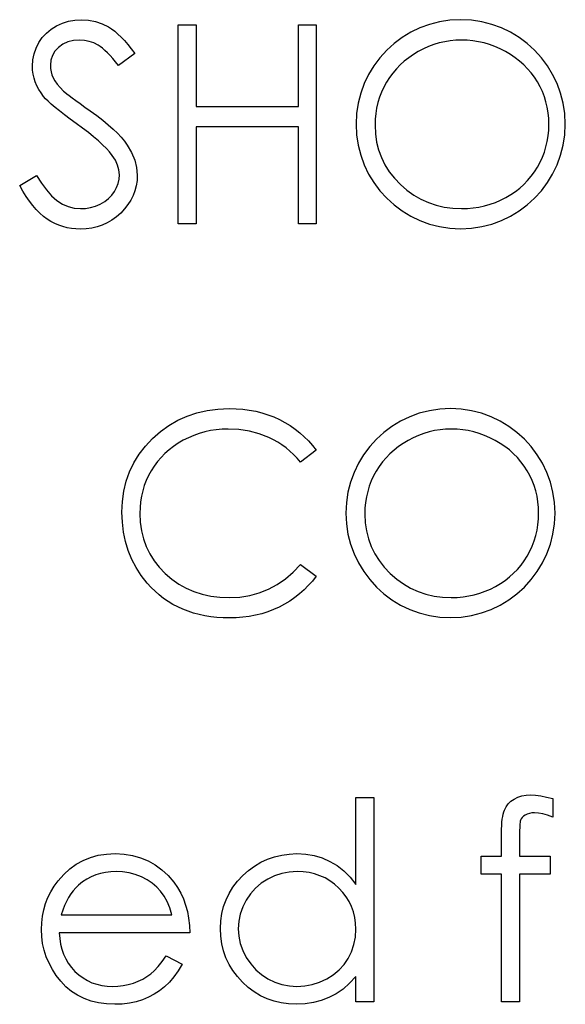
# Model space of a CAD drawing. Header units: inches. Extents: x 1694 to 2505, y -239 to -56.
# Tile 174 of 179: x 1843.664 to 1844.041, y -81.965 to -81.284. Entities that reach past the tile are written whole.
import ezdxf

# ---------------------------------------------------------------- set-up
doc = ezdxf.new("R2010")
doc.units = ezdxf.units.IN
doc.header["$LTSCALE"] = 0.5
doc.header["$MEASUREMENT"] = 0

msp = doc.modelspace()

# ---------------------------------------------------------------- linework, layer by layer
at = {"color": 7, "linetype": 'Continuous'}
for p, q in [((1843.6853, -81.29016), (1843.68902, -81.28784)), ((1843.68902, -81.28784), (1843.69308, -81.28599)), ((1843.69308, -81.28599), (1843.69733, -81.28463)), ((1843.69733, -81.28463), (1843.70172, -81.28386)), ((1843.70172, -81.28386), (1843.7063, -81.28359)), ((1843.7063, -81.28359), (1843.71116, -81.28389)), ((1843.71116, -81.28389), (1843.71588, -81.28483)), ((1843.71588, -81.28483), (1843.72041, -81.2864)), ((1843.72041, -81.2864), (1843.7248, -81.28858)), ((1843.7248, -81.28858), (1843.72698, -81.28996)), ((1843.77305, -81.28712), (1843.78541, -81.28712)), ((1843.77305, -81.42491), (1843.77305, -81.28712)), ((1843.78541, -81.28712), (1843.78541, -81.34365)), ((1843.85608, -81.34365), (1843.85608, -81.28712)), ((1843.85608, -81.28712), (1843.86844, -81.28712)), ((1843.86844, -81.28712), (1843.86844, -81.42491)), ((1843.67914, -81.29595), (1843.68198, -81.29283)), ((1843.68198, -81.29283), (1843.6853, -81.29016)), ((1843.72698, -81.28996), (1843.72916, -81.29159)), ((1843.72916, -81.29159), (1843.73139, -81.2935)), ((1843.73139, -81.2935), (1843.73366, -81.29565)), ((1843.67481, -81.30321), (1843.67671, -81.29943)), ((1843.67671, -81.29943), (1843.67914, -81.29595)), ((1843.69341, -81.30056), (1843.69038, -81.30277)), ((1843.69683, -81.29899), (1843.69341, -81.30056)), ((1843.70067, -81.29802), (1843.69683, -81.29899)), ((1843.70492, -81.29772), (1843.70067, -81.29802)), ((1843.70832, -81.29794), (1843.70492, -81.29772)), ((1843.71157, -81.29857), (1843.70832, -81.29794)), ((1843.71469, -81.29965), (1843.71157, -81.29857)), ((1843.71767, -81.30117), (1843.71469, -81.29965)), ((1843.71917, -81.30214), (1843.71767, -81.30117)), ((1843.72077, -81.30335), (1843.71917, -81.30214)), ((1843.73366, -81.29565), (1843.73595, -81.29808)), ((1843.73595, -81.29808), (1843.73827, -81.30076)), ((1843.73827, -81.30076), (1843.74064, -81.30371)), ((1843.94615, -81.30216), (1843.94256, -81.30376)), ((1843.94982, -81.30081), (1843.94615, -81.30216)), ((1843.95352, -81.29968), (1843.94982, -81.30081)), ((1843.95727, -81.29882), (1843.95352, -81.29968)), ((1843.96108, -81.29822), (1843.95727, -81.29882)), ((1843.96494, -81.29783), (1843.96108, -81.29822)), ((1843.96887, -81.29772), (1843.96494, -81.29783)), ((1843.97284, -81.29783), (1843.96886, -81.29772)), ((1843.97676, -81.29822), (1843.97284, -81.29783)), ((1843.98062, -81.29882), (1843.97676, -81.29822)), ((1843.98446, -81.29968), (1843.98062, -81.29882)), ((1843.98821, -81.30081), (1843.98446, -81.29968)), ((1843.99191, -81.30216), (1843.98821, -81.30081)), ((1843.99558, -81.30376), (1843.99191, -81.30216)), ((1843.67263, -81.31138), (1843.67345, -81.30719)), ((1843.67345, -81.30719), (1843.67481, -81.30321)), ((1843.68612, -81.30837), (1843.68508, -81.31163)), ((1843.68789, -81.30542), (1843.68612, -81.30837)), ((1843.69038, -81.30277), (1843.68789, -81.30542)), ((1843.72242, -81.30479), (1843.72077, -81.30335)), ((1843.72413, -81.30644), (1843.72242, -81.30479)), ((1843.72596, -81.30832), (1843.72413, -81.30644)), ((1843.72783, -81.31044), (1843.72596, -81.30832)), ((1843.74301, -81.30691), (1843.73184, -81.31538)), ((1843.74064, -81.30371), (1843.74301, -81.30691)), ((1843.93557, -81.30766), (1843.93234, -81.30989)), ((1843.939, -81.30561), (1843.93557, -81.30766)), ((1843.94256, -81.30376), (1843.939, -81.30561)), ((1843.99917, -81.30561), (1843.99558, -81.30376)), ((1844.00265, -81.30766), (1843.99917, -81.30561)), ((1844.00591, -81.30986), (1844.00265, -81.30766)), ((1843.67235, -81.31574), (1843.67263, -81.31138)), ((1843.67246, -81.31853), (1843.67235, -81.31574)), ((1843.68508, -81.31163), (1843.68472, -81.31516)), ((1843.68472, -81.31516), (1843.68483, -81.31737)), ((1843.72979, -81.31279), (1843.72783, -81.31044)), ((1843.73184, -81.31538), (1843.72979, -81.31279)), ((1843.92647, -81.31486), (1843.92382, -81.31759)), ((1843.92931, -81.31229), (1843.92647, -81.31486)), ((1843.93234, -81.30989), (1843.92931, -81.31229)), ((1844.009, -81.31224), (1844.00591, -81.30986)), ((1844.01187, -81.31478), (1844.009, -81.31224)), ((1844.01452, -81.31748), (1844.01187, -81.31478)), ((1843.67282, -81.32129), (1843.67246, -81.31853)), ((1843.67343, -81.324), (1843.67282, -81.32129)), ((1843.68483, -81.31737), (1843.68521, -81.31955)), ((1843.68521, -81.31955), (1843.68579, -81.32171)), ((1843.68579, -81.32171), (1843.68665, -81.32383)), ((1843.92133, -81.32049), (1843.91907, -81.32358)), ((1843.92382, -81.31759), (1843.92133, -81.32049)), ((1844.017, -81.32035), (1844.01452, -81.31748)), ((1844.01927, -81.32339), (1844.017, -81.32035)), ((1843.67428, -81.32662), (1843.67343, -81.324)), ((1843.67536, -81.32924), (1843.67428, -81.32662)), ((1843.67668, -81.33178), (1843.67536, -81.32924)), ((1843.68665, -81.32383), (1843.68784, -81.32598)), ((1843.68784, -81.32598), (1843.68941, -81.32822)), ((1843.68941, -81.32822), (1843.6914, -81.33054)), ((1843.917, -81.32684), (1843.91515, -81.33021)), ((1843.91907, -81.32358), (1843.917, -81.32684)), ((1844.02134, -81.32659), (1844.01927, -81.32339)), ((1844.02319, -81.32993), (1844.02134, -81.32659)), ((1843.67826, -81.33427), (1843.67668, -81.33178)), ((1843.68005, -81.33672), (1843.67826, -81.33427)), ((1843.6914, -81.33054), (1843.6938, -81.33297)), ((1843.6938, -81.33297), (1843.69471, -81.33377)), ((1843.69471, -81.33377), (1843.69601, -81.33482)), ((1843.69601, -81.33482), (1843.69772, -81.33611)), ((1843.69772, -81.33611), (1843.69984, -81.33772)), ((1843.91352, -81.33369), (1843.91217, -81.33727)), ((1843.91515, -81.33021), (1843.91352, -81.33369)), ((1844.02479, -81.33335), (1844.02319, -81.32993)), ((1844.02614, -81.33686), (1844.02479, -81.33335)), ((1843.68138, -81.33827), (1843.68005, -81.33672)), ((1843.68312, -81.34006), (1843.68138, -81.33827)), ((1843.6853, -81.34205), (1843.68312, -81.34006)), ((1843.68792, -81.34429), (1843.6853, -81.34205)), ((1843.69984, -81.33772), (1843.70235, -81.33957)), ((1843.70235, -81.33957), (1843.70528, -81.34166)), ((1843.70528, -81.34166), (1843.70859, -81.34404)), ((1843.91106, -81.34095), (1843.91018, -81.3447)), ((1843.91217, -81.33727), (1843.91106, -81.34095)), ((1844.02724, -81.34048), (1844.02614, -81.33686)), ((1844.0281, -81.3442), (1844.02724, -81.34048)), ((1843.69095, -81.34674), (1843.68792, -81.34429)), ((1843.69441, -81.34942), (1843.69095, -81.34674)), ((1843.6983, -81.35235), (1843.69441, -81.34942)), ((1843.70859, -81.34404), (1843.71232, -81.34669)), ((1843.71232, -81.34669), (1843.71679, -81.34997)), ((1843.71679, -81.34997), (1843.7209, -81.35315)), ((1843.78541, -81.34365), (1843.85608, -81.34365)), ((1843.90957, -81.34856), (1843.90919, -81.35251)), ((1843.91018, -81.3447), (1843.90957, -81.34856)), ((1844.02871, -81.34801), (1844.0281, -81.3442)), ((1844.02909, -81.35193), (1844.02871, -81.34801)), ((1843.70263, -81.35546), (1843.6983, -81.35235)), ((1843.70696, -81.35861), (1843.70263, -81.35546)), ((1843.7209, -81.35315), (1843.72463, -81.35624)), ((1843.72463, -81.35624), (1843.728, -81.35925)), ((1843.90919, -81.35251), (1843.90908, -81.35657)), ((1843.90908, -81.35657), (1843.90935, -81.36253)), ((1844.0292, -81.35593), (1844.02909, -81.35193)), ((1844.02909, -81.35996), (1844.0292, -81.35593)), ((1843.71097, -81.36165), (1843.70696, -81.35861)), ((1843.71458, -81.36457), (1843.71097, -81.36165)), ((1843.728, -81.35925), (1843.73101, -81.36214)), ((1843.73101, -81.36214), (1843.73366, -81.36496)), ((1843.85608, -81.35778), (1843.78541, -81.35778)), ((1843.78541, -81.35778), (1843.78541, -81.42491)), ((1843.85608, -81.42491), (1843.85608, -81.35778)), ((1843.90935, -81.36253), (1843.91018, -81.36825)), ((1844.02871, -81.36391), (1844.02909, -81.35996)), ((1843.71787, -81.36736), (1843.71458, -81.36457)), ((1843.72079, -81.37007), (1843.71787, -81.36736)), ((1843.72339, -81.37263), (1843.72079, -81.37007)), ((1843.73366, -81.36496), (1843.73595, -81.36769)), ((1843.73595, -81.36769), (1843.73785, -81.37034)), ((1843.73785, -81.37034), (1843.74089, -81.37553)), ((1843.91018, -81.36825), (1843.91153, -81.37371)), ((1844.02724, -81.3715), (1844.0281, -81.36775)), ((1844.0281, -81.36775), (1844.02871, -81.36391)), ((1843.7256, -81.37509), (1843.72339, -81.37263)), ((1843.72747, -81.37744), (1843.7256, -81.37509)), ((1843.74089, -81.37553), (1843.74304, -81.38072)), ((1843.91153, -81.37371), (1843.91346, -81.37896)), ((1844.02479, -81.37873), (1844.02614, -81.37517)), ((1844.02614, -81.37517), (1844.02724, -81.3715)), ((1843.72963, -81.38078), (1843.72747, -81.37744)), ((1843.73117, -81.38412), (1843.72963, -81.38078)), ((1843.73211, -81.38754), (1843.73117, -81.38412)), ((1843.74304, -81.38072), (1843.74434, -81.38594)), ((1843.91346, -81.37896), (1843.91592, -81.38398)), ((1843.91592, -81.38398), (1843.91893, -81.38875)), ((1844.02134, -81.38561), (1844.02319, -81.38221)), ((1844.02319, -81.38221), (1844.02479, -81.37873)), ((1843.73241, -81.39096), (1843.73211, -81.38754)), ((1843.74434, -81.38594), (1843.74478, -81.39116)), ((1843.91893, -81.38875), (1843.92249, -81.39328)), ((1844.01703, -81.39193), (1844.01927, -81.38886)), ((1844.01927, -81.38886), (1844.02134, -81.38561)), ((1843.66352, -81.39833), (1843.67517, -81.39135)), ((1843.67517, -81.39135), (1843.67851, -81.39673)), ((1843.67851, -81.39673), (1843.68196, -81.4014)), ((1843.73051, -81.39971), (1843.73159, -81.39687)), ((1843.73159, -81.39687), (1843.73219, -81.39397)), ((1843.73219, -81.39397), (1843.73241, -81.39096)), ((1843.74462, -81.39485), (1843.74406, -81.39844)), ((1843.74478, -81.39116), (1843.74462, -81.39485)), ((1843.92249, -81.39328), (1843.9266, -81.39759)), ((1843.9266, -81.39759), (1843.9311, -81.40151)), ((1844.00908, -81.40007), (1844.01192, -81.39753)), ((1844.01192, -81.39753), (1844.01457, -81.39483)), ((1844.01457, -81.39483), (1844.01703, -81.39193)), ((1843.66573, -81.40225), (1843.66352, -81.39833)), ((1843.66796, -81.40587), (1843.66573, -81.40225)), ((1843.68196, -81.4014), (1843.68554, -81.40534)), ((1843.72717, -81.40504), (1843.72905, -81.40247)), ((1843.72905, -81.40247), (1843.73051, -81.39971)), ((1843.74318, -81.40189), (1843.74191, -81.40523)), ((1843.74406, -81.39844), (1843.74318, -81.40189)), ((1843.9311, -81.40151), (1843.93582, -81.4049)), ((1844.00284, -81.40463), (1844.00607, -81.40245)), ((1844.00607, -81.40245), (1844.00908, -81.40007)), ((1843.67025, -81.40921), (1843.66796, -81.40587)), ((1843.6726, -81.41224), (1843.67025, -81.40921)), ((1843.68554, -81.40534), (1843.68927, -81.40857)), ((1843.68927, -81.40857), (1843.69311, -81.41109)), ((1843.69311, -81.41109), (1843.69708, -81.41288)), ((1843.71594, -81.41252), (1843.71922, -81.41111)), ((1843.71922, -81.41111), (1843.72226, -81.40937)), ((1843.72226, -81.40937), (1843.72491, -81.40733)), ((1843.72491, -81.40733), (1843.72717, -81.40504)), ((1843.74031, -81.40846), (1843.73832, -81.41155)), ((1843.74191, -81.40523), (1843.74031, -81.40846)), ((1843.93582, -81.4049), (1843.94076, -81.40777)), ((1843.94076, -81.40777), (1843.94593, -81.41012)), ((1843.94593, -81.41012), (1843.95134, -81.41197)), ((1843.98476, -81.41238), (1843.98855, -81.41131)), ((1843.98855, -81.41131), (1843.99224, -81.41001)), ((1843.99224, -81.41001), (1843.99586, -81.40844)), ((1843.99586, -81.40844), (1843.99942, -81.40664)), ((1843.99942, -81.40664), (1844.00284, -81.40463)), ((1843.675, -81.415), (1843.6726, -81.41224)), ((1843.67746, -81.41746), (1843.675, -81.415)), ((1843.67994, -81.41964), (1843.67746, -81.41746)), ((1843.69708, -81.41288), (1843.7012, -81.41396)), ((1843.7012, -81.41396), (1843.70542, -81.41431)), ((1843.70542, -81.41431), (1843.70903, -81.41412)), ((1843.70903, -81.41412), (1843.71254, -81.41351)), ((1843.71254, -81.41351), (1843.71594, -81.41252)), ((1843.7333, -81.41735), (1843.73034, -81.41995)), ((1843.736, -81.41451), (1843.7333, -81.41735)), ((1843.73832, -81.41155), (1843.736, -81.41451)), ((1843.95134, -81.41197), (1843.95694, -81.41327)), ((1843.95694, -81.41327), (1843.96279, -81.41407)), ((1843.96279, -81.41407), (1843.96886, -81.41431)), ((1843.96886, -81.41431), (1843.97295, -81.4142)), ((1843.97295, -81.4142), (1843.97695, -81.41385)), ((1843.97695, -81.41385), (1843.9809, -81.41324)), ((1843.9809, -81.41324), (1843.98476, -81.41238)), ((1843.68248, -81.42152), (1843.67994, -81.41964)), ((1843.6851, -81.42315), (1843.68248, -81.42152)), ((1843.68778, -81.42456), (1843.6851, -81.42315)), ((1843.69054, -81.42574), (1843.68778, -81.42456)), ((1843.724, -81.42411), (1843.7206, -81.42566)), ((1843.72725, -81.42221), (1843.724, -81.42411)), ((1843.73034, -81.41995), (1843.72725, -81.42221)), ((1843.78541, -81.42491), (1843.77305, -81.42491)), ((1843.86844, -81.42491), (1843.85608, -81.42491)), ((1843.69336, -81.42671), (1843.69054, -81.42574)), ((1843.69625, -81.42748), (1843.69336, -81.42671)), ((1843.69924, -81.42801), (1843.69625, -81.42748)), ((1843.7023, -81.42834), (1843.69924, -81.42801)), ((1843.70542, -81.42845), (1843.7023, -81.42834)), ((1843.70945, -81.42828), (1843.70542, -81.42845)), ((1843.71331, -81.42776), (1843.70945, -81.42828)), ((1843.71704, -81.42687), (1843.71331, -81.42776)), ((1843.7206, -81.42566), (1843.71704, -81.42687)), ((1843.78594, -81.55551), (1843.79306, -81.55391)), ((1843.79306, -81.55391), (1843.80054, -81.55295)), ((1843.80054, -81.55295), (1843.80832, -81.55261)), ((1843.80832, -81.55261), (1843.81307, -81.55273)), ((1843.81307, -81.55273), (1843.81771, -81.55308)), ((1843.81771, -81.55308), (1843.82221, -81.55369)), ((1843.82221, -81.55369), (1843.8266, -81.55452)), ((1843.76656, -81.56424), (1843.77269, -81.5607)), ((1843.77269, -81.5607), (1843.77915, -81.55778)), ((1843.77915, -81.55778), (1843.78594, -81.55551)), ((1843.8266, -81.55452), (1843.83088, -81.55557)), ((1843.83088, -81.55557), (1843.83504, -81.55689)), ((1843.83504, -81.55689), (1843.8391, -81.55844)), ((1843.8391, -81.55844), (1843.84302, -81.56021)), ((1843.84302, -81.56021), (1843.8468, -81.56219)), ((1843.76079, -81.56843), (1843.76656, -81.56424)), ((1843.79532, -81.56785), (1843.79143, -81.56871)), ((1843.79932, -81.56724), (1843.79532, -81.56785)), ((1843.80341, -81.56686), (1843.79932, -81.56724)), ((1843.80755, -81.56675), (1843.80341, -81.56686)), ((1843.81506, -81.56711), (1843.80755, -81.56675)), ((1843.82224, -81.56821), (1843.81506, -81.56711)), ((1843.8468, -81.56219), (1843.85042, -81.56437)), ((1843.85042, -81.56437), (1843.85387, -81.56675)), ((1843.85387, -81.56675), (1843.85713, -81.56929)), ((1843.9502, -81.56785), (1843.94645, -81.56871)), ((1843.95401, -81.56724), (1843.9502, -81.56785)), ((1843.95788, -81.56686), (1843.95401, -81.56724)), ((1843.9618, -81.56675), (1843.95788, -81.56686)), ((1843.96577, -81.56686), (1843.9618, -81.56675)), ((1843.96969, -81.56724), (1843.96577, -81.56686)), ((1843.97356, -81.56785), (1843.96969, -81.56724)), ((1843.97739, -81.56871), (1843.97356, -81.56785)), ((1843.75036, -81.57862), (1843.75533, -81.57329)), ((1843.75533, -81.57329), (1843.76079, -81.56843)), ((1843.77652, -81.57456), (1843.77305, -81.5766)), ((1843.78014, -81.57274), (1843.77652, -81.57456)), ((1843.78381, -81.57114), (1843.78014, -81.57274)), ((1843.78757, -81.56981), (1843.78381, -81.57114)), ((1843.79143, -81.56871), (1843.78757, -81.56981)), ((1843.82911, -81.57003), (1843.82224, -81.56821)), ((1843.83568, -81.5726), (1843.82911, -81.57003)), ((1843.83883, -81.57415), (1843.83568, -81.5726)), ((1843.84186, -81.57586), (1843.83883, -81.57415)), ((1843.85713, -81.56929), (1843.86022, -81.57205)), ((1843.86022, -81.57205), (1843.86314, -81.57497)), ((1843.93193, -81.57464), (1843.92851, -81.57668)), ((1843.93549, -81.57279), (1843.93193, -81.57464)), ((1843.93908, -81.57119), (1843.93549, -81.57279)), ((1843.94275, -81.56984), (1843.93908, -81.57119)), ((1843.94645, -81.56871), (1843.94275, -81.56984)), ((1843.98115, -81.56984), (1843.97739, -81.56871)), ((1843.98485, -81.57119), (1843.98115, -81.56984)), ((1843.98852, -81.57279), (1843.98485, -81.57119)), ((1843.99211, -81.57464), (1843.98852, -81.57279)), ((1843.99558, -81.57668), (1843.99211, -81.57464)), ((1843.74608, -81.58422), (1843.75036, -81.57862)), ((1843.76673, -81.58118), (1843.76385, -81.58372)), ((1843.76979, -81.57881), (1843.76673, -81.58118)), ((1843.77305, -81.5766), (1843.76979, -81.57881)), ((1843.84476, -81.57773), (1843.84186, -81.57586)), ((1843.84758, -81.57978), (1843.84476, -81.57773)), ((1843.85025, -81.58201), (1843.84758, -81.57978)), ((1843.86845, -81.58143), (1843.85762, -81.58971)), ((1843.86314, -81.57497), (1843.86588, -81.57812)), ((1843.86588, -81.57812), (1843.86844, -81.58143)), ((1843.92224, -81.58132), (1843.9194, -81.58389)), ((1843.92528, -81.57892), (1843.92224, -81.58132)), ((1843.92851, -81.57668), (1843.92528, -81.57892)), ((1843.99884, -81.57889), (1843.99558, -81.57668)), ((1844.00193, -81.58127), (1843.99884, -81.57889)), ((1844.0048, -81.58381), (1844.00193, -81.58127)), ((1843.74243, -81.59016), (1843.74608, -81.58422)), ((1843.76118, -81.58643), (1843.75872, -81.5893)), ((1843.76385, -81.58372), (1843.76118, -81.58643)), ((1843.85282, -81.58441), (1843.85025, -81.58201)), ((1843.85528, -81.58698), (1843.85282, -81.58441)), ((1843.85762, -81.58971), (1843.85528, -81.58698)), ((1843.91675, -81.58662), (1843.91426, -81.58952)), ((1843.9194, -81.58389), (1843.91675, -81.58662)), ((1844.00745, -81.58651), (1844.0048, -81.58381)), ((1844.00994, -81.58938), (1844.00745, -81.58651)), ((1843.73948, -81.59637), (1843.74243, -81.59016)), ((1843.75646, -81.59236), (1843.75439, -81.59557)), ((1843.75872, -81.5893), (1843.75646, -81.59236)), ((1843.912, -81.59261), (1843.90993, -81.59587)), ((1843.91426, -81.58952), (1843.912, -81.59261)), ((1844.0122, -81.59242), (1844.00994, -81.58938)), ((1844.01427, -81.59562), (1844.0122, -81.59242)), ((1843.73716, -81.60288), (1843.73948, -81.59637)), ((1843.75254, -81.59891), (1843.75096, -81.60236)), ((1843.75439, -81.59557), (1843.75254, -81.59891)), ((1843.90808, -81.59924), (1843.90645, -81.60271)), ((1843.90993, -81.59587), (1843.90808, -81.59924)), ((1844.01612, -81.59896), (1844.01427, -81.59562)), ((1844.01772, -81.60238), (1844.01612, -81.59896)), ((1843.73551, -81.6097), (1843.73716, -81.60288)), ((1843.74961, -81.60589), (1843.74851, -81.60956)), ((1843.75096, -81.60236), (1843.74961, -81.60589)), ((1843.9051, -81.6063), (1843.904, -81.60997)), ((1843.90645, -81.60271), (1843.9051, -81.6063)), ((1844.01907, -81.60589), (1844.01772, -81.60238)), ((1844.02018, -81.60951), (1844.01907, -81.60589)), ((1843.73451, -81.61682), (1843.73551, -81.6097)), ((1843.74765, -81.61331), (1843.74704, -81.61715)), ((1843.74851, -81.60956), (1843.74765, -81.61331)), ((1843.90311, -81.61373), (1843.90251, -81.61759)), ((1843.904, -81.60997), (1843.90311, -81.61373)), ((1844.02103, -81.61323), (1844.02018, -81.60951)), ((1844.02164, -81.61704), (1844.02103, -81.61323)), ((1843.73418, -81.62425), (1843.73451, -81.61682)), ((1843.74666, -81.62113), (1843.74655, -81.62518)), ((1843.74704, -81.61715), (1843.74666, -81.62113)), ((1843.90212, -81.62154), (1843.90201, -81.6256)), ((1843.90251, -81.61759), (1843.90212, -81.62154)), ((1844.02203, -81.62096), (1844.02164, -81.61704)), ((1844.02214, -81.62496), (1844.02203, -81.62096)), ((1843.73446, -81.63131), (1843.73418, -81.62425)), ((1843.74655, -81.62518), (1843.74682, -81.63128)), ((1843.90201, -81.6256), (1843.90229, -81.63156)), ((1844.02164, -81.63294), (1844.02203, -81.62899)), ((1844.02203, -81.62899), (1844.02214, -81.62496)), ((1843.73529, -81.6381), (1843.73446, -81.63131)), ((1843.74682, -81.63128), (1843.74765, -81.63711)), ((1843.90229, -81.63156), (1843.90311, -81.63727)), ((1844.02103, -81.63678), (1844.02164, -81.63294)), ((1843.73664, -81.64464), (1843.73529, -81.6381)), ((1843.74765, -81.63711), (1843.749, -81.64268)), ((1843.749, -81.64268), (1843.75094, -81.64798)), ((1843.90311, -81.63727), (1843.90447, -81.64274)), ((1843.90447, -81.64274), (1843.9064, -81.64798)), ((1844.01907, -81.6442), (1844.02018, -81.64053)), ((1844.02018, -81.64053), (1844.02103, -81.63678)), ((1843.73854, -81.65091), (1843.73664, -81.64464)), ((1843.75094, -81.64798), (1843.75339, -81.65306)), ((1843.9064, -81.64798), (1843.90885, -81.65301)), ((1844.01612, -81.65124), (1844.01772, -81.64776)), ((1844.01772, -81.64776), (1844.01907, -81.6442)), ((1843.741, -81.65693), (1843.73854, -81.65091)), ((1843.75339, -81.65306), (1843.75643, -81.65787)), ((1843.90885, -81.65301), (1843.91186, -81.65778)), ((1844.0122, -81.65789), (1844.01427, -81.65464)), ((1844.01427, -81.65464), (1844.01612, -81.65124)), ((1843.74401, -81.66267), (1843.741, -81.65693)), ((1843.74757, -81.66816), (1843.74401, -81.66267)), ((1843.75643, -81.65787), (1843.75999, -81.66242)), ((1843.75999, -81.66242), (1843.7641, -81.6667)), ((1843.85252, -81.66576), (1843.85762, -81.66038)), ((1843.85762, -81.66038), (1843.86844, -81.66858)), ((1843.91186, -81.65778), (1843.91542, -81.66231)), ((1843.91542, -81.66231), (1843.91954, -81.66662)), ((1844.00751, -81.66386), (1844.00997, -81.66096)), ((1844.00997, -81.66096), (1844.0122, -81.65789)), ((1843.75165, -81.67338), (1843.74757, -81.66816)), ((1843.7641, -81.6667), (1843.76863, -81.67059)), ((1843.84713, -81.67043), (1843.85252, -81.66576)), ((1843.86844, -81.66858), (1843.86579, -81.67192)), ((1843.91954, -81.66662), (1843.92404, -81.67054)), ((1843.99901, -81.67147), (1844.00202, -81.6691)), ((1844.00202, -81.6691), (1844.00486, -81.66656)), ((1844.00486, -81.66656), (1844.00751, -81.66386)), ((1843.7543, -81.6763), (1843.75165, -81.67338)), ((1843.75709, -81.67904), (1843.7543, -81.6763)), ((1843.76863, -81.67059), (1843.77346, -81.67399)), ((1843.77346, -81.67399), (1843.77857, -81.67683)), ((1843.77857, -81.67683), (1843.78395, -81.67918)), ((1843.83543, -81.6776), (1843.84142, -81.67437)), ((1843.84142, -81.67437), (1843.84713, -81.67043)), ((1843.86298, -81.67509), (1843.86002, -81.67804)), ((1843.86579, -81.67192), (1843.86298, -81.67509)), ((1843.92404, -81.67054), (1843.92876, -81.67393)), ((1843.92876, -81.67393), (1843.9337, -81.6768)), ((1843.9337, -81.6768), (1843.93886, -81.67915)), ((1843.98879, -81.67746), (1843.99235, -81.67567)), ((1843.99235, -81.67567), (1843.99578, -81.67365)), ((1843.99578, -81.67365), (1843.99901, -81.67147)), ((1843.75999, -81.68158), (1843.75709, -81.67904)), ((1843.763, -81.68392), (1843.75999, -81.68158)), ((1843.78395, -81.67918), (1843.78964, -81.681)), ((1843.78964, -81.681), (1843.7956, -81.68229)), ((1843.7956, -81.68229), (1843.80186, -81.6831)), ((1843.80186, -81.6831), (1843.80841, -81.68334)), ((1843.80841, -81.68334), (1843.81561, -81.68298)), ((1843.81561, -81.68298), (1843.82251, -81.68191)), ((1843.82251, -81.68191), (1843.82911, -81.68011)), ((1843.82911, -81.68011), (1843.83543, -81.6776)), ((1843.85362, -81.6834), (1843.85017, -81.68577)), ((1843.85691, -81.6808), (1843.85362, -81.6834)), ((1843.86002, -81.67804), (1843.85691, -81.6808)), ((1843.93886, -81.67915), (1843.94427, -81.681)), ((1843.94427, -81.681), (1843.94987, -81.68229)), ((1843.94987, -81.68229), (1843.95572, -81.6831)), ((1843.95572, -81.6831), (1843.9618, -81.68334)), ((1843.9618, -81.68334), (1843.96588, -81.68323)), ((1843.96588, -81.68323), (1843.96989, -81.68287)), ((1843.96989, -81.68287), (1843.97383, -81.68227)), ((1843.97383, -81.68227), (1843.9777, -81.68141)), ((1843.9777, -81.68141), (1843.98148, -81.68033)), ((1843.98148, -81.68033), (1843.98518, -81.67904)), ((1843.98518, -81.67904), (1843.98879, -81.67746)), ((1843.76615, -81.68608), (1843.763, -81.68392)), ((1843.7694, -81.68806), (1843.76615, -81.68608)), ((1843.77277, -81.68986), (1843.7694, -81.68806)), ((1843.77628, -81.69146), (1843.77277, -81.68986)), ((1843.8428, -81.68994), (1843.83891, -81.69171)), ((1843.84655, -81.68795), (1843.8428, -81.68994)), ((1843.85017, -81.68577), (1843.84655, -81.68795)), ((1843.77989, -81.69287), (1843.77628, -81.69146)), ((1843.78362, -81.69408), (1843.77989, -81.69287)), ((1843.78746, -81.69513), (1843.78362, -81.69408)), ((1843.79143, -81.69596), (1843.78746, -81.69513)), ((1843.79552, -81.69662), (1843.79143, -81.69596)), ((1843.79971, -81.69709), (1843.79552, -81.69662)), ((1843.80405, -81.69739), (1843.79971, -81.69709)), ((1843.80849, -81.69748), (1843.80405, -81.69739)), ((1843.81318, -81.69737), (1843.80849, -81.69748)), ((1843.81774, -81.69701), (1843.81318, -81.69737)), ((1843.82221, -81.69643), (1843.81774, -81.69701)), ((1843.82654, -81.6956), (1843.82221, -81.69643)), ((1843.83079, -81.69452), (1843.82654, -81.6956)), ((1843.83491, -81.69323), (1843.83079, -81.69452)), ((1843.83891, -81.69171), (1843.83491, -81.69323)), ((1844.01052, -81.82059), (1844.01353, -81.82007)), ((1844.01353, -81.82007), (1844.01678, -81.81988)), ((1844.01678, -81.81988), (1844.0201, -81.82004)), ((1844.0201, -81.82004), (1844.02371, -81.82051)), ((1843.89583, -81.88176), (1843.89583, -81.82164)), ((1843.89583, -81.82164), (1843.90819, -81.82164)), ((1843.9082, -81.82164), (1843.90819, -81.96297)), ((1843.99967, -81.82813), (1844.00119, -81.82612)), ((1844.00119, -81.82612), (1844.00304, -81.82432)), ((1844.00304, -81.82432), (1844.00525, -81.82278)), ((1844.00525, -81.82278), (1844.00776, -81.82151)), ((1844.00776, -81.82151), (1844.01052, -81.82059)), ((1844.02371, -81.82051), (1844.02763, -81.82134)), ((1844.02763, -81.82134), (1844.03185, -81.82247)), ((1844.03186, -81.82247), (1844.03185, -81.83533)), ((1843.9973, -81.83484), (1843.99765, -81.83315)), ((1843.99765, -81.83315), (1843.99804, -81.83166)), ((1843.99804, -81.83166), (1843.99851, -81.83039)), ((1843.99851, -81.83039), (1843.99967, -81.82813)), ((1844.01424, -81.83313), (1844.01286, -81.83382)), ((1844.01576, -81.83263), (1844.01424, -81.83313)), ((1844.01747, -81.83235), (1844.01576, -81.83263)), ((1844.01932, -81.83224), (1844.01747, -81.83235)), ((1844.02206, -81.83244), (1844.01932, -81.83224)), ((1844.02506, -81.83302), (1844.02206, -81.83244)), ((1844.02832, -81.83398), (1844.02506, -81.83302)), ((1843.99666, -81.84105), (1843.9968, -81.83879)), ((1843.9968, -81.83879), (1843.99702, -81.83669)), ((1843.99702, -81.83669), (1843.9973, -81.83484)), ((1844.00922, -81.83992), (1844.00914, -81.84116)), ((1844.00936, -81.83887), (1844.00922, -81.83992)), ((1844.00947, -81.83804), (1844.00936, -81.83887)), ((1844.00963, -81.83743), (1844.00947, -81.83804)), ((1844.01008, -81.83644), (1844.00963, -81.83743)), ((1844.01077, -81.8355), (1844.01008, -81.83644)), ((1844.0117, -81.83464), (1844.01077, -81.8355)), ((1844.01286, -81.83382), (1844.0117, -81.83464)), ((1844.03185, -81.83533), (1844.02832, -81.83398)), ((1843.99652, -81.84618), (1843.99655, -81.84351)), ((1843.99652, -81.86228), (1843.99652, -81.84618)), ((1843.99655, -81.84351), (1843.99666, -81.84105)), ((1844.00903, -81.84431), (1844.00897, -81.84621)), ((1844.00897, -81.84621), (1844.00897, -81.86228)), ((1844.00905, -81.84265), (1844.00903, -81.84431)), ((1844.00914, -81.84116), (1844.00905, -81.84265)), ((1843.71779, -81.86167), (1843.72347, -81.86081)), ((1843.72347, -81.86081), (1843.72949, -81.86051)), ((1843.72949, -81.86051), (1843.73567, -81.86081)), ((1843.73567, -81.86081), (1843.74155, -81.86175)), ((1843.84457, -81.86145), (1843.84973, -81.86076)), ((1843.84973, -81.86076), (1843.85508, -81.86051)), ((1843.85508, -81.86051), (1843.86124, -81.86084)), ((1843.86124, -81.86084), (1843.86709, -81.86183)), ((1843.70255, -81.86785), (1843.70732, -81.8652)), ((1843.70732, -81.8652), (1843.7124, -81.86316)), ((1843.7124, -81.86316), (1843.71779, -81.86167)), ((1843.74155, -81.86175), (1843.7471, -81.8633)), ((1843.7471, -81.8633), (1843.75232, -81.86545)), ((1843.75232, -81.86545), (1843.75723, -81.86824)), ((1843.82588, -81.86907), (1843.83024, -81.86644)), ((1843.83024, -81.86644), (1843.83482, -81.86432)), ((1843.83482, -81.86432), (1843.8396, -81.86263)), ((1843.8396, -81.86263), (1843.84457, -81.86145)), ((1843.86709, -81.86183), (1843.87264, -81.86352)), ((1843.87264, -81.86352), (1843.87788, -81.86584)), ((1843.87788, -81.86584), (1843.88282, -81.86882)), ((1843.98239, -81.87464), (1843.98239, -81.86228)), ((1843.98239, -81.86228), (1843.99652, -81.86228)), ((1844.00897, -81.86228), (1844.03009, -81.86228)), ((1844.03009, -81.86228), (1844.03009, -81.87464)), ((1843.69396, -81.87489), (1843.6981, -81.87105)), ((1843.6981, -81.87105), (1843.70255, -81.86785)), ((1843.71939, -81.8742), (1843.7161, -81.87522)), ((1843.72284, -81.87345), (1843.71939, -81.8742)), ((1843.72642, -81.87301), (1843.72284, -81.87345)), ((1843.73012, -81.87288), (1843.72642, -81.87301)), ((1843.73465, -81.8731), (1843.73012, -81.87288)), ((1843.73907, -81.87381), (1843.73465, -81.8731)), ((1843.7434, -81.87497), (1843.73907, -81.87381)), ((1843.75723, -81.86824), (1843.76181, -81.87166)), ((1843.76181, -81.87166), (1843.76609, -81.87569)), ((1843.81771, -81.87572), (1843.82168, -81.87216)), ((1843.82168, -81.87216), (1843.82588, -81.86907)), ((1843.84465, -81.87417), (1843.83968, -81.8758)), ((1843.84984, -81.87321), (1843.84465, -81.87417)), ((1843.85526, -81.87288), (1843.84984, -81.87321)), ((1843.85944, -81.87304), (1843.85525, -81.87288)), ((1843.86347, -81.87359), (1843.85944, -81.87304)), ((1843.86734, -81.87448), (1843.86347, -81.87359)), ((1843.87104, -81.87575), (1843.86734, -81.87448)), ((1843.88282, -81.86882), (1843.88749, -81.87246)), ((1843.88749, -81.87246), (1843.8918, -81.87679)), ((1843.68742, -81.88303), (1843.69013, -81.87928)), ((1843.69013, -81.87928), (1843.69396, -81.87489)), ((1843.70696, -81.88011), (1843.70418, -81.88232)), ((1843.70986, -81.87818), (1843.70696, -81.88011)), ((1843.7129, -81.87657), (1843.70986, -81.87818)), ((1843.7161, -81.87522), (1843.7129, -81.87657)), ((1843.7476, -81.87663), (1843.7434, -81.87497)), ((1843.75154, -81.87864), (1843.7476, -81.87663)), ((1843.75508, -81.88096), (1843.75154, -81.87864)), ((1843.75822, -81.88359), (1843.75508, -81.88096)), ((1843.76609, -81.87569), (1843.77004, -81.88033)), ((1843.77004, -81.88033), (1843.77258, -81.88394)), ((1843.81092, -81.88372), (1843.81407, -81.87961)), ((1843.81407, -81.87961), (1843.81771, -81.87572)), ((1843.83049, -81.88091), (1843.82654, -81.8843)), ((1843.83491, -81.87806), (1843.83049, -81.88091)), ((1843.83968, -81.8758), (1843.83491, -81.87806)), ((1843.87454, -81.87735), (1843.87104, -81.87575)), ((1843.87791, -81.87931), (1843.87454, -81.87735)), ((1843.88109, -81.88165), (1843.87791, -81.87931)), ((1843.8918, -81.87679), (1843.89583, -81.88176)), ((1843.99652, -81.87464), (1843.98239, -81.87464)), ((1843.99652, -81.96297), (1843.99652, -81.87464)), ((1844.00894, -81.87464), (1844.00889, -81.96297)), ((1844.03009, -81.87464), (1844.00894, -81.87464)), ((1843.68306, -81.89093), (1843.68505, -81.88693)), ((1843.68505, -81.88693), (1843.68742, -81.88303)), ((1843.70045, -81.88618), (1843.69877, -81.88842)), ((1843.70224, -81.88414), (1843.70045, -81.88618)), ((1843.70418, -81.88232), (1843.70224, -81.88414)), ((1843.76093, -81.88651), (1843.75822, -81.88359)), ((1843.7633, -81.88982), (1843.76093, -81.88651)), ((1843.77258, -81.88394), (1843.77476, -81.88775)), ((1843.77476, -81.88775), (1843.77664, -81.89181)), ((1843.80609, -81.89247), (1843.80827, -81.888)), ((1843.80827, -81.888), (1843.81092, -81.88372)), ((1843.82654, -81.8843), (1843.82306, -81.8882)), ((1843.88409, -81.88433), (1843.88109, -81.88165)), ((1843.88685, -81.88728), (1843.88409, -81.88433)), ((1843.88923, -81.8904), (1843.88685, -81.88728)), ((1843.68143, -81.89507), (1843.68306, -81.89093)), ((1843.69579, -81.89358), (1843.69446, -81.89648)), ((1843.69722, -81.89087), (1843.69579, -81.89358)), ((1843.69877, -81.88842), (1843.69722, -81.89087)), ((1843.76537, -81.89366), (1843.7633, -81.88982)), ((1843.76717, -81.89802), (1843.76537, -81.89366)), ((1843.77664, -81.89181), (1843.77815, -81.89606)), ((1843.80438, -81.89717), (1843.80609, -81.89247)), ((1843.82006, -81.89264), (1843.81765, -81.89739)), ((1843.82306, -81.8882), (1843.82006, -81.89264)), ((1843.89124, -81.89372), (1843.88923, -81.8904)), ((1843.8929, -81.89719), (1843.89124, -81.89372)), ((1843.67925, -81.90374), (1843.68016, -81.89935)), ((1843.68016, -81.89935), (1843.68143, -81.89507)), ((1843.69327, -81.89957), (1843.6922, -81.90291)), ((1843.69446, -81.89648), (1843.69327, -81.89957)), ((1843.76864, -81.90291), (1843.76717, -81.89802)), ((1843.77815, -81.89606), (1843.77937, -81.90053)), ((1843.77937, -81.90053), (1843.78025, -81.90523)), ((1843.80316, -81.90202), (1843.80438, -81.89717)), ((1843.81765, -81.89739), (1843.81594, -81.9023)), ((1843.89417, -81.90084), (1843.8929, -81.89719)), ((1843.89508, -81.90467), (1843.89417, -81.90084)), ((1843.67853, -81.9129), (1843.67873, -81.90826)), ((1843.67873, -81.90826), (1843.67925, -81.90374)), ((1843.6922, -81.90291), (1843.76863, -81.90291)), ((1843.78025, -81.90523), (1843.78078, -81.91014)), ((1843.8022, -81.91235), (1843.80244, -81.9071)), ((1843.80244, -81.9071), (1843.80316, -81.90202)), ((1843.81489, -81.90732), (1843.81456, -81.91249)), ((1843.81594, -81.9023), (1843.81489, -81.90732)), ((1843.89563, -81.90868), (1843.89508, -81.90467)), ((1843.67875, -81.91784), (1843.67853, -81.9129)), ((1843.781, -81.91527), (1843.6909, -81.91527)), ((1843.6909, -81.91527), (1843.69115, -81.91925)), ((1843.78078, -81.91014), (1843.781, -81.91527)), ((1843.80244, -81.9177), (1843.8022, -81.91235)), ((1843.81456, -81.91249), (1843.81492, -81.91762)), ((1843.89549, -81.91831), (1843.89583, -81.91284)), ((1843.89583, -81.91284), (1843.89563, -81.90868)), ((1843.67936, -81.92267), (1843.67875, -81.91784)), ((1843.69115, -81.91925), (1843.6917, -81.92306)), ((1843.80316, -81.92286), (1843.80244, -81.9177)), ((1843.81492, -81.91762), (1843.81594, -81.92264)), ((1843.89453, -81.92347), (1843.89549, -81.91831)), ((1843.68041, -81.92734), (1843.67936, -81.92267)), ((1843.6819, -81.93189), (1843.68041, -81.92734)), ((1843.6917, -81.92306), (1843.69258, -81.92667)), ((1843.69258, -81.92667), (1843.6938, -81.9301)), ((1843.80435, -81.92781), (1843.80316, -81.92286)), ((1843.80603, -81.93255), (1843.80435, -81.92781)), ((1843.81594, -81.92264), (1843.81768, -81.92756)), ((1843.81768, -81.92756), (1843.82011, -81.93236)), ((1843.89058, -81.933), (1843.89287, -81.92839)), ((1843.89287, -81.92839), (1843.89453, -81.92347)), ((1843.68378, -81.93634), (1843.6819, -81.93189)), ((1843.6938, -81.9301), (1843.69529, -81.93333)), ((1843.69529, -81.93333), (1843.69711, -81.93639)), ((1843.75916, -81.93865), (1843.7619, -81.93523)), ((1843.7619, -81.93523), (1843.76471, -81.93117)), ((1843.76471, -81.93117), (1843.7757, -81.93694)), ((1843.80821, -81.93711), (1843.80603, -81.93255)), ((1843.82011, -81.93236), (1843.82315, -81.93683)), ((1843.88768, -81.93722), (1843.89058, -81.933)), ((1843.68607, -81.94064), (1843.68378, -81.93634)), ((1843.6888, -81.94481), (1843.68607, -81.94064)), ((1843.69711, -81.93639), (1843.69926, -81.93926)), ((1843.69926, -81.93926), (1843.70172, -81.94197)), ((1843.70172, -81.94197), (1843.70443, -81.9444)), ((1843.75403, -81.94376), (1843.75654, -81.94152)), ((1843.75654, -81.94152), (1843.75916, -81.93865)), ((1843.77299, -81.94155), (1843.77009, -81.94569)), ((1843.7757, -81.93694), (1843.77299, -81.94155)), ((1843.81084, -81.94144), (1843.80821, -81.93711)), ((1843.81395, -81.94555), (1843.81084, -81.94144)), ((1843.82315, -81.93683), (1843.82662, -81.94078)), ((1843.82662, -81.94078), (1843.8306, -81.9442)), ((1843.88023, -81.94431), (1843.88426, -81.941)), ((1843.88426, -81.941), (1843.88768, -81.93722)), ((1843.69195, -81.94884), (1843.6888, -81.94481)), ((1843.69545, -81.95257), (1843.69195, -81.94884)), ((1843.70443, -81.9444), (1843.70727, -81.94652)), ((1843.70727, -81.94652), (1843.71028, -81.94831)), ((1843.71028, -81.94831), (1843.71345, -81.94978)), ((1843.74208, -81.95003), (1843.74547, -81.94876)), ((1843.74547, -81.94876), (1843.74859, -81.94727)), ((1843.74859, -81.94727), (1843.75143, -81.94561)), ((1843.75143, -81.94561), (1843.75403, -81.94376)), ((1843.767, -81.94939), (1843.76369, -81.95259)), ((1843.77009, -81.94569), (1843.767, -81.94939)), ((1843.81757, -81.94947), (1843.81395, -81.94555)), ((1843.82152, -81.95306), (1843.81757, -81.94947)), ((1843.8306, -81.9442), (1843.83504, -81.9471)), ((1843.83504, -81.9471), (1843.83982, -81.94942)), ((1843.83982, -81.94942), (1843.84476, -81.95105)), ((1843.86571, -81.95108), (1843.87076, -81.94945)), ((1843.87076, -81.94945), (1843.87568, -81.94716)), ((1843.87568, -81.94716), (1843.88023, -81.94431)), ((1843.89583, -81.94555), (1843.89155, -81.95019)), ((1843.89583, -81.96297), (1843.89583, -81.94555)), ((1843.69932, -81.9558), (1843.69545, -81.95257)), ((1843.70349, -81.95853), (1843.69932, -81.9558)), ((1843.71345, -81.94978), (1843.71676, -81.95091)), ((1843.71676, -81.95091), (1843.72024, -81.95171)), ((1843.72024, -81.95171), (1843.72386, -81.95221)), ((1843.72386, -81.95221), (1843.72764, -81.95237)), ((1843.72764, -81.95237), (1843.73134, -81.95223)), ((1843.73134, -81.95223), (1843.73495, -81.95179)), ((1843.73495, -81.95179), (1843.73854, -81.95105)), ((1843.73854, -81.95105), (1843.74208, -81.95003)), ((1843.76018, -81.95538), (1843.75648, -81.95781)), ((1843.76369, -81.95259), (1843.76018, -81.95538)), ((1843.82566, -81.95615), (1843.82152, -81.95306)), ((1843.83002, -81.95878), (1843.82566, -81.95615)), ((1843.84476, -81.95105), (1843.84987, -81.95204)), ((1843.84987, -81.95204), (1843.85514, -81.95237)), ((1843.85514, -81.95237), (1843.86049, -81.95204)), ((1843.86049, -81.95204), (1843.86571, -81.95108)), ((1843.88705, -81.95417), (1843.88225, -81.95748)), ((1843.89155, -81.95019), (1843.88705, -81.95417)), ((1843.70796, -81.96076), (1843.70349, -81.95853)), ((1843.71279, -81.9625), (1843.70796, -81.96076)), ((1843.71792, -81.96375), (1843.71279, -81.9625)), ((1843.74401, -81.963), (1843.73934, -81.96397)), ((1843.7484, -81.96165), (1843.74401, -81.963)), ((1843.75254, -81.95991), (1843.7484, -81.96165)), ((1843.75648, -81.95781), (1843.75254, -81.95991)), ((1843.83455, -81.96093), (1843.83002, -81.95878)), ((1843.83929, -81.96259), (1843.83455, -81.96093)), ((1843.84424, -81.96377), (1843.83929, -81.96259)), ((1843.87195, -81.96214), (1843.86646, -81.96358)), ((1843.87722, -81.96013), (1843.87195, -81.96214)), ((1843.88225, -81.95748), (1843.87722, -81.96013)), ((1843.90819, -81.96297), (1843.89583, -81.96297)), ((1844.00889, -81.96297), (1843.99652, -81.96297)), ((1843.72339, -81.96449), (1843.71792, -81.96375)), ((1843.72919, -81.96474), (1843.72339, -81.96449)), ((1843.7344, -81.96455), (1843.72919, -81.96474)), ((1843.73934, -81.96397), (1843.7344, -81.96455)), ((1843.84937, -81.96449), (1843.84424, -81.96377)), ((1843.8547, -81.96474), (1843.84937, -81.96449)), ((1843.86069, -81.96446), (1843.8547, -81.96474)), ((1843.86646, -81.96358), (1843.86069, -81.96446))]:
    msp.add_line(p, q, dxfattribs=at)
for centre, start, end in [((1843.96826, -81.3559), 90.00209, 89.99791), ((1843.96119, -81.62493), 90.00143, 89.99857)]:
    msp.add_arc(centre, 0.07231, start, end, dxfattribs=at)

doc.saveas('drawing.dxf')
